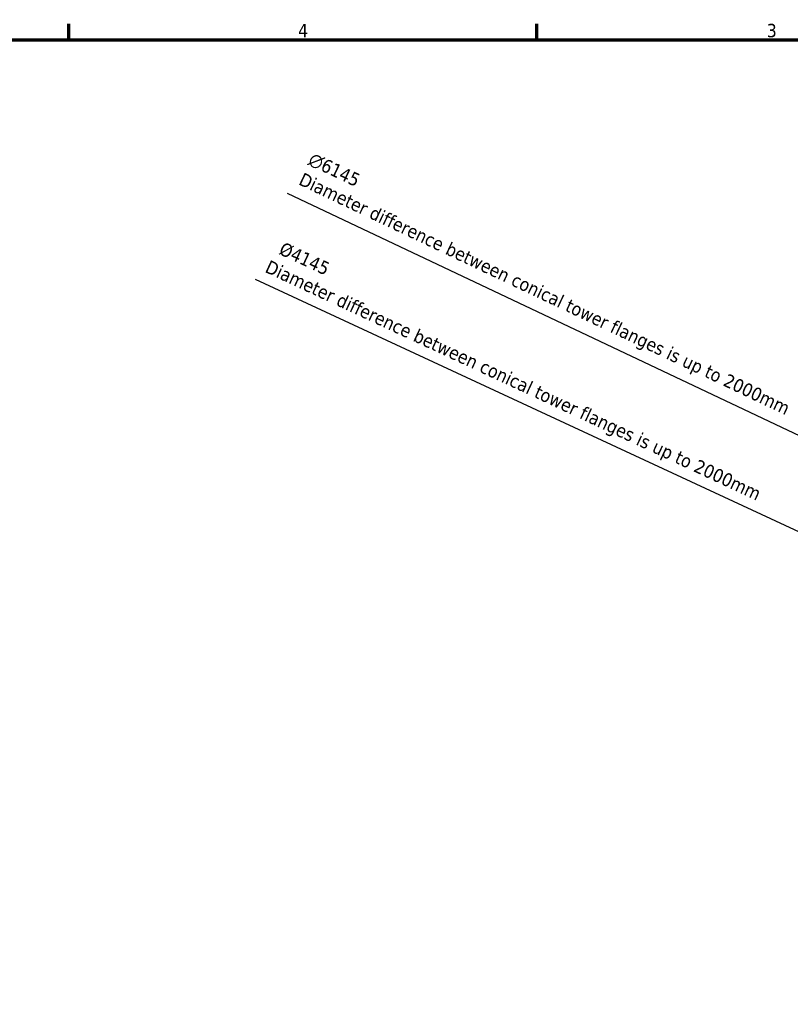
# Model space of a CAD drawing. Header units: millimetres. Extents: x 0 to 63075, y 0 to 44550.
# Tile 25 of 31: x 41500 to 50152, y 32221 to 43277. Entities that reach past the tile are written whole.
import ezdxf

# ---------------------------------------------------------------- set-up
doc = ezdxf.new("R2010")
doc.units = ezdxf.units.MM
doc.header["$LTSCALE"] = 75
doc.layers.add('Border (ISO)', color=7, linetype='Continuous', lineweight=70)
doc.layers.add('Dimension (ISO)', color=7, linetype='Continuous', lineweight=25)
doc.styles.add('Label Text (ISO)', font='tahoma.ttf')
doc.styles.add('Note Text (ISO)', font='tahoma.ttf')
doc.dimstyles.new('Default (ISO)', dxfattribs={"dimscale": 75, "dimtxt": 2, "dimasz": 2.5, "dimexe": 3.175, "dimexo": 0, "dimgap": 0.762, "dimtad": 1, "dimrnd": 1e-08, "dimtxsty": 'Note Text (ISO)', "dimcen": 0.09, "dimdle": 10, "dimclrd": 256, "dimclre": 256, "dimclrt": 256, "dimazin": 2, "dimtfac": 1, "dimtmove": 0, "dimatfit": 3, "dimfxl": 1, "dimtolj": 1, "dimtzin": 0, "dimlwd": -1, "dimlwe": -1, "dimarcsym": 0})

# ---------------------------------------------------------------- blocks, each defined once
blk = doc.blocks.new('Borders Default Border')
at = {"layer": 'Border (ISO)'}
for p, q in [((560.67, 574), (560.67, 576.4)), ((630.75, 574), (630.75, 576.4))]:
    blk.add_line(p, q, dxfattribs=at)
at = {"layer": 'Border (ISO)', "flags": 128}
blk.add_lwpolyline([(20, 20), (20, 574), (821, 574), (821, 20), (20, 20)], dxfattribs=at)
at = {"layer": 'Border (ISO)', "char_height": 2, "attachment_point": 7, "style": 'Label Text (ISO)'}
for s, insert in [('4', (595.01, 574.4)), ('3', (665.17, 574.36))]:
    blk.add_mtext(s, dxfattribs=dict(at, insert=insert))
blk = doc.blocks.new('*D14')
at = {"layer": 'Defpoints', "color": 0, "transparency": 16777216}
for p in [(50777, 38355), (56330, 35726)]:
    blk.add_point(p, dxfattribs=at)
at = {"layer": 'Dimension (ISO)', "transparency": 16777216}
for p, q in [((50777, 38355), (44507, 41325)), ((56160, 35806), (50946, 38275))]:
    blk.add_line(p, q, dxfattribs=at)
for points in [[(50960, 38303), (50933, 38247), (50777, 38355)], [(56173, 35834), (56147, 35778), (56330, 35726)]]:
    blk.add_solid(points, dxfattribs=at)
at = {"layer": 'Dimension (ISO)', "transparency": 16777216, "insert": (44792, 41791), "char_height": 150, "attachment_point": 1, "rotation": 334.6581, "style": 'Note Text (ISO)'}
blk.add_mtext('\\A1;\\fTahoma|b0|i0;\\H149.0446;\\fAIGDT|b0|i0;\\H150.0000;n\\fTahoma|b0|i0;\\H150.0000;6145\\P\\fTahoma|b0|i0;\\H149.0446;Diameter difference between conical tower flanges is up to 2000mm', dxfattribs=at)
blk = doc.blocks.new('*D15')
at = {"layer": 'Defpoints', "color": 0, "transparency": 16777216}
for p in [(51656, 36872), (53553, 35989)]:
    blk.add_point(p, dxfattribs=at)
at = {"layer": 'Dimension (ISO)', "transparency": 16777216}
blk.add_line((44142, 40365), (51486, 36951), dxfattribs=at)
blk.add_solid([(51499, 36979), (51473, 36922), (51656, 36872)], dxfattribs=at)
at = {"layer": 'Dimension (ISO)', "transparency": 16777216, "insert": (44412, 40810), "char_height": 150, "attachment_point": 1, "rotation": 335.063, "style": 'Note Text (ISO)'}
blk.add_mtext('\\A1; \\fTahoma|b0|i0;\\H150.0000;Ø4145\\P\\fTahoma|b0|i0;\\H150.0000;Diameter difference between conical tower flanges is up to 2000mm', dxfattribs=at)

msp = doc.modelspace()

# ---------------------------------------------------------------- block references
at = {"xscale": 75, "yscale": 75, "zscale": 75}
msp.add_blockref('Borders Default Border', (0, 0), dxfattribs=at)

# ---------------------------------------------------------------- dimensions: what is measured, and where the dimension line sits
at = {"layer": 'Dimension (ISO)'}
dim = msp.add_diameter_dim_2p(p1=(56329.5669, 35725.8017), p2=(50776.9275, 38355.4864), text='\\fTahoma|b0|i0;\\H149.0446;\\fAIGDT|b0|i0;\\H150.0000;n\\fTahoma|b0|i0;\\H150.0000;6145\\P\\fTahoma|b0|i0;\\H149.0446;Diameter difference between conical tower flanges is up to 2000mm', dimstyle='Default (ISO)', override={"dimgap": 0.762, "dimdec": 2, "dimlfac": 1.000185, "dimtol": 0, "dimlim": 0, "dimtp": 0, "dimtm": 0, "dimtdec": 2, "dimatfit": 2, "dimtvp": -0.25}, dxfattribs=at)
dim.commit()
dim.dimension.update_dxf_attribs({"geometry": '*D14', "text_midpoint": (47341.0227, 39982.7029), "dimtype": 163})
dim = msp.add_radius_dim(center=(53553.2472, 35989.4574), mpoint=(51655.826, 36871.7009), text=' \\fTahoma|b0|i0;\\H150.0000;Ø4145\\P\\fTahoma|b0|i0;\\H150.0000;Diameter difference between conical tower flanges is up to 2000mm', dimstyle='Default (ISO)', override={"dimgap": 0.762, "dimdec": 2, "dimcen": 0, "dimtol": 0, "dimlim": 0, "dimtp": 0, "dimtm": 0, "dimtdec": 2, "dimtofl": 0, "dimtvp": -0.25}, dxfattribs=at)
dim.commit()
dim.dimension.update_dxf_attribs({"geometry": '*D15', "text_midpoint": (47003.203, 39035.0302), "dimtype": 164})

doc.saveas('drawing.dxf')
